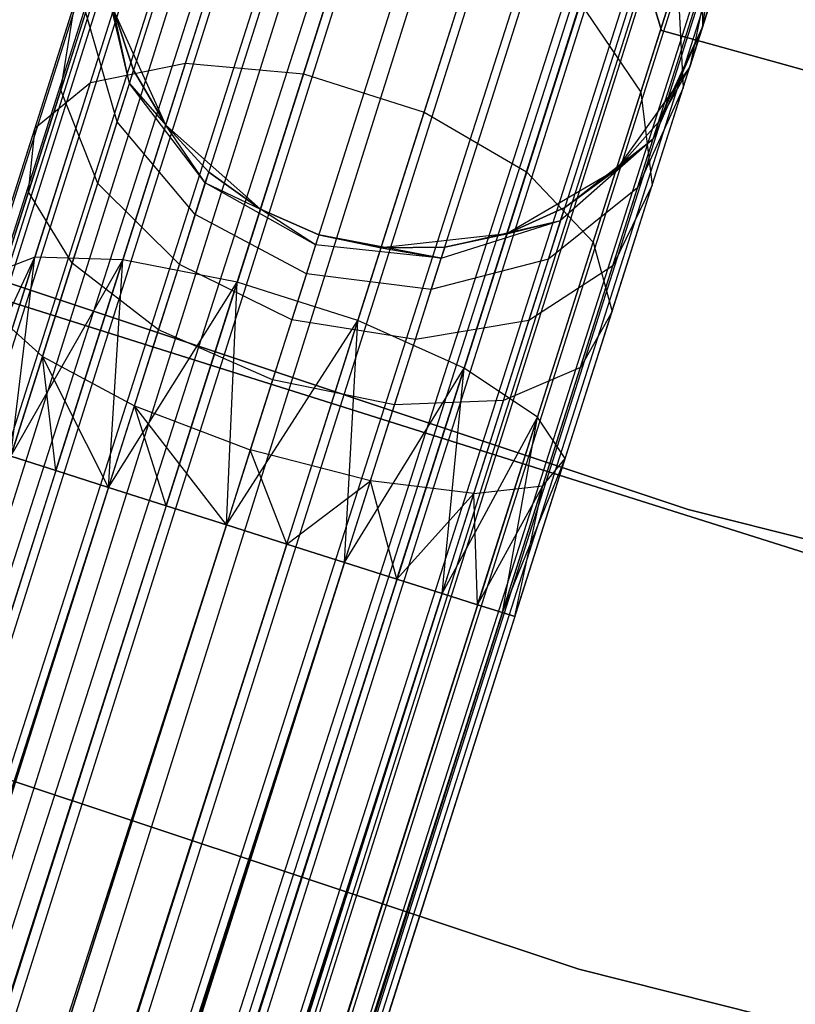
# Model space of a CAD drawing. Extents: x -189 to 189, y -189 to 189.
# Tile 78 of 256: x -19.58 to -17.03, y -61.09 to -57.85. Entities that reach past the tile are written whole.
import ezdxf

# ---------------------------------------------------------------- set-up
doc = ezdxf.new("R2010")
doc.units = 0
doc.header["$LTSCALE"] = 25.4
doc.layers.get('0').update_dxf_attribs({"linetype": 'CONTINUOUS'})

# ---------------------------------------------------------------- blocks, each defined once
blk = doc.blocks.new('CAMELEON-KENAI-C-12244_STL')
at = {"color": 0}
for p, q in [((-51.9935, -160.2633, -9.3955), (-14.0261, -40.9153, -9.3955)), ((-51.9935, -160.2633, -9.3955), (-14.0261, -40.9153, -9.3955)), ((-51.952, -160.2765, -9.809), (-14.0261, -40.9153, -9.6045)), ((-51.952, -160.2765, -9.809), (-14.0261, -40.9153, -9.3955)), ((-51.952, -160.2765, -9.809), (-14.0261, -40.9153, -9.6045)), ((-51.952, -160.2765, -9.809), (-14.0261, -40.9153, -9.3955)), ((-51.9935, -160.2633, -9.3955), (-13.9847, -40.9284, -9.191)), ((-51.9935, -160.2633, -9.3955), (-13.9847, -40.9284, -9.191)), ((-51.952, -160.2765, -9.809), (-13.9847, -40.9284, -9.809)), ((-51.952, -160.2765, -9.809), (-13.9847, -40.9284, -9.809)), ((-51.871, -160.3022, -9), (-13.9847, -40.9284, -9.191)), ((-51.871, -160.3022, -9), (-13.9847, -40.9284, -9.191)), ((-51.7539, -160.3395, -10.1691), (-13.9847, -40.9284, -9.809)), ((-51.7539, -160.3395, -10.1691), (-13.9847, -40.9284, -9.809)), ((-51.871, -160.3022, -9), (-13.9037, -40.9542, -9)), ((-51.871, -160.3022, -9), (-13.9037, -40.9542, -9)), ((-51.7539, -160.3395, -10.1691), (-13.9037, -40.9542, -10)), ((-51.7539, -160.3395, -10.1691), (-13.9037, -40.9542, -10)), ((-13.7866, -40.9915, -8.8309), (-51.871, -160.3022, -9)), ((-13.7866, -40.9915, -8.8309), (-51.871, -160.3022, -9)), ((-51.7539, -160.3395, -10.1691), (-13.7866, -40.9915, -10.1691)), ((-51.7539, -160.3395, -10.1691), (-13.7866, -40.9915, -10.1691)), ((-51.4333, -160.4415, -10.4135), (-13.7866, -40.9915, -10.1691)), ((-51.4333, -160.4415, -10.4135), (-13.7866, -40.9915, -10.1691)), ((-13.6385, -41.0386, -8.691), (-51.871, -160.3022, -9)), ((-13.6385, -41.0386, -8.691), (-51.871, -160.3022, -9)), ((-51.6059, -160.3866, -8.691), (-13.6385, -41.0386, -8.691)), ((-51.6059, -160.3866, -8.691), (-13.6385, -41.0386, -8.691)), ((-51.4333, -160.4415, -10.4135), (-13.6385, -41.0386, -10.309)), ((-51.4333, -160.4415, -10.4135), (-13.6385, -41.0386, -10.309)), ((-13.466, -41.0935, -8.5864), (-51.6059, -160.3866, -8.691)), ((-13.466, -41.0935, -8.5864), (-51.6059, -160.3866, -8.691)), ((-51.4333, -160.4415, -10.4135), (-13.466, -41.0935, -10.4135)), ((-51.4333, -160.4415, -10.4135), (-13.466, -41.0935, -10.4135)), ((-13.466, -41.0935, -10.4135), (-51.0457, -160.5648, -10.5)), ((-13.466, -41.0935, -10.4135), (-51.0457, -160.5648, -10.5)), ((-13.2765, -41.1537, -8.5219), (-51.6059, -160.3866, -8.691)), ((-13.2765, -41.1537, -8.5219), (-51.6059, -160.3866, -8.691)), ((-13.2765, -41.1537, -8.5219), (-51.2439, -160.5018, -8.5219)), ((-13.2765, -41.1537, -8.5219), (-51.2439, -160.5018, -8.5219)), ((-13.2765, -41.1537, -10.4781), (-51.0457, -160.5648, -10.5)), ((-13.2765, -41.1537, -10.4781), (-51.0457, -160.5648, -10.5)), ((-13.0784, -41.2168, -8.5), (-51.0457, -160.5648, -8.5)), ((-13.0784, -41.2168, -8.5), (-51.0457, -160.5648, -8.5)), ((-13.0784, -41.2168, -10.5), (-51.0457, -160.5648, -10.5)), ((-13.0784, -41.2168, -10.5), (-51.0457, -160.5648, -10.5)), ((-13.0784, -41.2168, -10.5), (-50.6581, -160.6881, -10.4135)), ((-13.0784, -41.2168, -10.5), (-50.6581, -160.6881, -10.4135)), ((-50.8476, -160.6278, -8.5219), (-12.8803, -41.2798, -8.5219)), ((-50.8476, -160.6278, -8.5219), (-12.8803, -41.2798, -8.5219)), ((-12.8803, -41.2798, -10.4781), (-50.6581, -160.6881, -10.4135)), ((-12.8803, -41.2798, -10.4781), (-50.6581, -160.6881, -10.4135)), ((-12.6908, -41.3401, -8.5864), (-50.8476, -160.6278, -8.5219)), ((-12.6908, -41.3401, -8.5864), (-50.8476, -160.6278, -8.5219)), ((-50.6581, -160.6881, -10.4135), (-12.6908, -41.3401, -10.4135)), ((-50.6581, -160.6881, -10.4135), (-12.6908, -41.3401, -10.4135)), ((-12.5183, -41.3949, -8.691), (-50.8476, -160.6278, -8.5219)), ((-12.5183, -41.3949, -8.691), (-50.8476, -160.6278, -8.5219)), ((-50.6581, -160.6881, -10.4135), (-12.5183, -41.3949, -10.309)), ((-50.6581, -160.6881, -10.4135), (-12.5183, -41.3949, -10.309)), ((-12.5183, -41.3949, -8.691), (-50.4856, -160.743, -8.691)), ((-12.5183, -41.3949, -8.691), (-50.4856, -160.743, -8.691)), ((-50.3376, -160.7901, -10.1691), (-12.5183, -41.3949, -10.309)), ((-50.3376, -160.7901, -10.1691), (-12.5183, -41.3949, -10.309)), ((-12.3702, -41.442, -8.8309), (-50.4856, -160.743, -8.691)), ((-12.3702, -41.442, -8.8309), (-50.4856, -160.743, -8.691)), ((-50.3376, -160.7901, -10.1691), (-12.3702, -41.442, -10.1691)), ((-50.3376, -160.7901, -10.1691), (-12.3702, -41.442, -10.1691)), ((-12.3702, -41.442, -8.8309), (-50.2205, -160.8273, -9)), ((-12.3702, -41.442, -8.8309), (-50.2205, -160.8273, -9)), ((-50.1394, -160.8531, -9.809), (-12.3702, -41.442, -10.1691)), ((-50.1394, -160.8531, -9.809), (-12.3702, -41.442, -10.1691)), ((-12.2531, -41.4793, -9), (-50.2205, -160.8273, -9)), ((-12.2531, -41.4793, -9), (-50.2205, -160.8273, -9)), ((-50.1394, -160.8531, -9.809), (-12.2531, -41.4793, -10)), ((-50.1394, -160.8531, -9.809), (-12.2531, -41.4793, -10)), ((-50.2205, -160.8273, -9), (-12.1721, -41.5051, -9.191)), ((-50.2205, -160.8273, -9), (-12.1721, -41.5051, -9.191)), ((-50.2205, -160.8273, -9), (-12.1307, -41.5182, -9.3955)), ((-50.2205, -160.8273, -9), (-12.1307, -41.5182, -9.3955)), ((-50.1394, -160.8531, -9.809), (-12.1721, -41.5051, -9.809)), ((-50.1394, -160.8531, -9.809), (-12.1721, -41.5051, -9.809)), ((-50.098, -160.8663, -9.3955), (-12.1721, -41.5051, -9.809)), ((-50.098, -160.8663, -9.3955), (-12.1721, -41.5051, -9.809)), ((-50.098, -160.8663, -9.3955), (-12.1307, -41.5182, -9.3955)), ((-50.098, -160.8663, -9.3955), (-12.1307, -41.5182, -9.6045)), ((-50.098, -160.8663, -9.3955), (-12.1307, -41.5182, -9.3955)), ((-50.098, -160.8663, -9.3955), (-12.1307, -41.5182, -9.6045)), ((-19.0333, -57.9966, -159.0673), (-18.8569, -57.4423, -159.5137)), ((-19.0333, -57.9966, -159.0673), (-18.8569, -57.4423, -159.5137)), ((-18.6456, -58.0312, -158.9209), (-18.4587, -57.4434, -159.3941)), ((-18.6456, -58.0312, -158.9209), (-18.4587, -57.4434, -159.3941)), ((-17.3416, -57.4746, -160.853), (-17.335, -57.8776, -160.9553)), ((-17.3416, -57.4746, -160.853), (-17.335, -57.8776, -160.9553)), ((-17.4699, -57.889, -165), (-17.5819, -57.5216, -165)), ((-17.5819, -57.5216, -167), (-17.4699, -57.889, -167)), ((-17.5819, -57.5216, -167), (-17.4699, -57.889, -167)), ((-17.4699, -57.889, -165), (-17.5819, -57.5216, -165)), ((-19.3453, -58.0595, -159.3349), (-19.1883, -57.5661, -159.7322)), ((-19.3453, -58.0595, -159.3349), (-19.1883, -57.5661, -159.7322)), ((-18.2494, -58.1573, -158.9209), (-18.0624, -57.5695, -159.3941)), ((-18.2494, -58.1573, -158.9209), (-18.0624, -57.5695, -159.3941)), ((-17.2927, -57.6012, -167), (-17.3766, -58.0085, -167)), ((-17.2927, -57.6012, -167), (-17.3766, -58.0085, -167)), ((-17.335, -57.8776, -160.9553), (-17.2927, -57.6012, -161.5)), ((-17.335, -57.8776, -160.9553), (-17.2927, -57.6012, -161.5)), ((-19.2174, -58.0629, -161.1555), (-19.3101, -57.6684, -161.0623)), ((-19.2174, -58.0629, -161.1555), (-19.3101, -57.6684, -161.0623)), ((-17.5378, -58.0912, -159.7322), (-17.4173, -57.7126, -160.25)), ((-17.5378, -58.0912, -159.7322), (-17.4173, -57.7126, -160.25)), ((-17.4173, -57.7126, -160.25), (-17.3987, -58.0779, -160.4477)), ((-17.4173, -57.7126, -160.25), (-17.3987, -58.0779, -160.4477)), ((-19.5277, -58.209, -159.6774), (-19.3955, -57.7937, -160.0119)), ((-19.5277, -58.209, -159.6774), (-19.3955, -57.7937, -160.0119)), ((-19.4428, -58.0855, -160.3043), (-19.3955, -57.7937, -160.0119)), ((-19.4428, -58.0855, -160.3043), (-19.3955, -57.7937, -160.0119)), ((-17.913, -58.353, -159.0673), (-17.7367, -57.7986, -159.5137)), ((-17.913, -58.353, -159.0673), (-17.7367, -57.7986, -159.5137)), ((-17.7367, -57.7986, -159.5137), (-17.5378, -58.0912, -159.7322)), ((-17.7367, -57.7986, -159.5137), (-17.5378, -58.0912, -159.7322)), ((-19.4428, -58.0855, -160.3043), (-19.3613, -57.8294, -160.6545)), ((-19.4428, -58.0855, -160.3043), (-19.3613, -57.8294, -160.6545)), ((-19.2577, -58.1896, -160.8346), (-19.3613, -57.8294, -160.6545)), ((-19.2577, -58.1896, -160.8346), (-19.3613, -57.8294, -160.6545)), ((-19.098, -58.2001, -167), (-19.2695, -57.8213, -167)), ((-19.2174, -58.0629, -161.1555), (-19.2695, -57.8213, -161.5)), ((-19.2695, -57.8213, -161.5), (-19.2037, -58.0197, -161.5)), ((-19.2174, -58.0629, -161.1555), (-19.2695, -57.8213, -161.5)), ((-19.2037, -58.0197, -161.5), (-19.2695, -57.8213, -167)), ((-19.098, -58.2001, -167), (-19.2695, -57.8213, -167)), ((-19.2037, -58.0197, -161.5), (-19.2695, -57.8213, -167)), ((-19.2695, -57.8213, -161.5), (-19.2037, -58.0197, -161.5)), ((-17.3132, -57.8092, -161.5), (-17.3766, -58.0085, -167)), ((-17.3132, -57.8092, -161.5), (-17.3766, -58.0085, -167)), ((-17.335, -57.8776, -160.9553), (-17.3132, -57.8092, -161.5)), ((-17.335, -57.8776, -160.9553), (-17.3132, -57.8092, -161.5)), ((-17.335, -57.8776, -160.9553), (-17.4975, -58.2451, -161.0623)), ((-17.335, -57.8776, -160.9553), (-17.4975, -58.2451, -161.0623)), ((-17.48, -58.1902, -161.5), (-17.335, -57.8776, -160.9553)), ((-17.48, -58.1902, -161.5), (-17.335, -57.8776, -160.9553)), ((-14.7643, -58.6383, -165), (-17.4699, -57.889, -165)), ((-17.4699, -57.889, -165), (-17.4699, -57.889, -167)), ((-17.4699, -57.889, -167), (-14.7643, -58.6383, -167)), ((-17.4699, -57.889, -165), (-17.4699, -57.889, -167)), ((-17.4699, -57.889, -167), (-14.7643, -58.6383, -167)), ((-14.7643, -58.6383, -165), (-17.4699, -57.889, -165)), ((-17.3987, -58.0779, -160.4477), (-17.335, -57.8776, -160.9553)), ((-17.3987, -58.0779, -160.4477), (-17.335, -57.8776, -160.9553)), ((-17.3766, -58.0085, -161.5), (-17.335, -57.8776, -160.9553)), ((-17.3766, -58.0085, -161.5), (-17.335, -57.8776, -160.9553)), ((-17.3822, -59.463, -167), (-21.7768, -57.9966, -167)), ((-21.7768, -57.9966, -168), (-17.3822, -59.463, -168)), ((-17.3822, -59.463, -167), (-21.7768, -57.9966, -167)), ((-21.7768, -57.9966, -168), (-17.3822, -59.463, -168)), ((-19.3453, -58.0595, -159.3349), (-19.0333, -57.9966, -159.0673)), ((-19.3453, -58.0595, -159.3349), (-19.0333, -57.9966, -159.0673)), ((-19.2387, -58.6422, -158.7867), (-19.0333, -57.9966, -159.0673)), ((-19.2387, -58.6422, -158.7867), (-19.0333, -57.9966, -159.0673)), ((-19.0333, -57.9966, -159.0673), (-18.6456, -58.0312, -158.9209)), ((-19.0333, -57.9966, -159.0673), (-18.6456, -58.0312, -158.9209)), ((-19.2174, -58.0629, -161.1555), (-19.2037, -58.0197, -161.5)), ((-19.2174, -58.0629, -161.1555), (-19.2037, -58.0197, -161.5)), ((-19.2037, -58.0197, -161.5), (-19.098, -58.2001, -161.5)), ((-19.098, -58.2001, -167), (-19.2037, -58.0197, -161.5)), ((-19.2037, -58.0197, -161.5), (-19.098, -58.2001, -161.5)), ((-19.098, -58.2001, -167), (-19.2037, -58.0197, -161.5)), ((-18.8634, -58.7157, -158.6233), (-18.6456, -58.0312, -158.9209)), ((-18.8634, -58.7157, -158.6233), (-18.6456, -58.0312, -158.9209)), ((-18.6456, -58.0312, -158.9209), (-18.2494, -58.1573, -158.9209)), ((-18.6456, -58.0312, -158.9209), (-18.2494, -58.1573, -158.9209)), ((-17.3766, -58.0085, -167), (-17.6189, -58.3464, -167)), ((-17.3766, -58.0085, -167), (-17.6189, -58.3464, -167)), ((-17.48, -58.1902, -161.5), (-17.3766, -58.0085, -161.5)), ((-17.3766, -58.0085, -167), (-17.48, -58.1902, -161.5)), ((-17.48, -58.1902, -161.5), (-17.3766, -58.0085, -161.5)), ((-17.3766, -58.0085, -167), (-17.48, -58.1902, -161.5)), ((-17.3766, -58.0085, -161.5), (-17.3766, -58.0085, -167)), ((-17.3766, -58.0085, -161.5), (-17.3766, -58.0085, -167)), ((-19.5281, -58.6341, -159.0852), (-19.3453, -58.0595, -159.3349)), ((-19.5281, -58.6341, -159.0852), (-19.3453, -58.0595, -159.3349)), ((-19.5277, -58.209, -159.6774), (-19.3453, -58.0595, -159.3349)), ((-19.5277, -58.209, -159.6774), (-19.3453, -58.0595, -159.3349)), ((-19.2577, -58.1896, -160.8346), (-19.2174, -58.0629, -161.1555)), ((-19.2577, -58.1896, -160.8346), (-19.2174, -58.0629, -161.1555)), ((-18.9684, -58.3899, -161.2188), (-19.2174, -58.0629, -161.1555)), ((-19.2174, -58.0629, -161.1555), (-19.098, -58.2001, -161.5)), ((-19.2174, -58.0629, -161.1555), (-19.098, -58.2001, -161.5)), ((-18.9684, -58.3899, -161.2188), (-19.2174, -58.0629, -161.1555)), ((-19.5489, -58.4192, -160.0356), (-19.4428, -58.0855, -160.3043)), ((-19.5489, -58.4192, -160.0356), (-19.4428, -58.0855, -160.3043)), ((-19.3218, -58.3912, -160.5589), (-19.4428, -58.0855, -160.3043)), ((-19.3218, -58.3912, -160.5589), (-19.4428, -58.0855, -160.3043)), ((-17.6947, -58.5846, -159.3349), (-17.5378, -58.0912, -159.7322)), ((-17.6947, -58.5846, -159.3349), (-17.5378, -58.0912, -159.7322)), ((-17.3987, -58.0779, -160.4477), (-17.5487, -58.406, -160.6545)), ((-17.3987, -58.0779, -160.4477), (-17.5487, -58.406, -160.6545)), ((-17.5378, -58.0912, -159.7322), (-17.5001, -58.3966, -160.0119)), ((-17.5378, -58.0912, -159.7322), (-17.5001, -58.3966, -160.0119)), ((-17.5001, -58.3966, -160.0119), (-17.3987, -58.0779, -160.4477)), ((-17.5001, -58.3966, -160.0119), (-17.3987, -58.0779, -160.4477)), ((-18.4671, -58.8417, -158.6233), (-18.2494, -58.1573, -158.9209)), ((-18.4671, -58.8417, -158.6233), (-18.2494, -58.1573, -158.9209)), ((-18.2494, -58.1573, -158.9209), (-17.913, -58.353, -159.0673)), ((-18.2494, -58.1573, -158.9209), (-17.913, -58.353, -159.0673)), ((-19.3218, -58.3912, -160.5589), (-19.2577, -58.1896, -160.8346)), ((-19.3218, -58.3912, -160.5589), (-19.2577, -58.1896, -160.8346)), ((-19.0013, -58.4933, -160.9568), (-19.2577, -58.1896, -160.8346)), ((-19.0013, -58.4933, -160.9568), (-19.2577, -58.1896, -160.8346)), ((-17.6189, -58.3464, -161.5), (-17.48, -58.1902, -161.5)), ((-17.48, -58.1902, -161.5), (-17.6189, -58.3464, -167)), ((-17.48, -58.1902, -161.5), (-17.6189, -58.3464, -167)), ((-17.6189, -58.3464, -161.5), (-17.48, -58.1902, -161.5)), ((-17.48, -58.1902, -161.5), (-17.4975, -58.2451, -161.0623)), ((-17.48, -58.1902, -161.5), (-17.4975, -58.2451, -161.0623)), ((-19.6815, -58.6927, -159.4672), (-19.5277, -58.209, -159.6774)), ((-19.6815, -58.6927, -159.4672), (-19.5277, -58.209, -159.6774)), ((-19.5489, -58.4192, -160.0356), (-19.5277, -58.209, -159.6774)), ((-19.5489, -58.4192, -160.0356), (-19.5277, -58.209, -159.6774)), ((-18.7873, -58.4765, -167), (-19.098, -58.2001, -167)), ((-18.9684, -58.3899, -161.2188), (-19.098, -58.2001, -161.5)), ((-19.098, -58.2001, -161.5), (-18.9572, -58.3546, -161.5)), ((-18.9684, -58.3899, -161.2188), (-19.098, -58.2001, -161.5)), ((-18.9572, -58.3546, -161.5), (-19.098, -58.2001, -167)), ((-18.7873, -58.4765, -167), (-19.098, -58.2001, -167)), ((-18.9572, -58.3546, -161.5), (-19.098, -58.2001, -167)), ((-19.098, -58.2001, -161.5), (-18.9572, -58.3546, -161.5)), ((-19.098, -58.2001, -161.5), (-19.098, -58.2001, -167)), ((-19.098, -58.2001, -161.5), (-19.098, -58.2001, -167)), ((-17.4975, -58.2451, -161.0623), (-17.8011, -58.5135, -161.1555)), ((-17.4975, -58.2451, -161.0623), (-17.8011, -58.5135, -161.1555)), ((-17.7873, -58.4703, -161.5), (-17.4975, -58.2451, -161.0623)), ((-17.7873, -58.4703, -161.5), (-17.4975, -58.2451, -161.0623)), ((-17.6189, -58.3464, -161.5), (-17.4975, -58.2451, -161.0623)), ((-17.6189, -58.3464, -161.5), (-17.4975, -58.2451, -161.0623)), ((-17.5487, -58.406, -160.6545), (-17.4975, -58.2451, -161.0623)), ((-17.5487, -58.406, -160.6545), (-17.4975, -58.2451, -161.0623)), ((-18.9684, -58.3899, -161.2188), (-18.9572, -58.3546, -161.5)), ((-18.9684, -58.3899, -161.2188), (-18.9572, -58.3546, -161.5)), ((-18.9572, -58.3546, -161.5), (-18.7873, -58.4765, -161.5)), ((-18.7873, -58.4765, -167), (-18.9572, -58.3546, -161.5)), ((-18.9572, -58.3546, -161.5), (-18.7873, -58.4765, -161.5)), ((-18.7873, -58.4765, -167), (-18.9572, -58.3546, -161.5)), ((-18.1184, -58.9986, -158.7867), (-17.913, -58.353, -159.0673)), ((-18.1184, -58.9986, -158.7867), (-17.913, -58.353, -159.0673)), ((-17.6189, -58.3464, -167), (-17.9778, -58.5565, -167)), ((-17.6189, -58.3464, -167), (-17.9778, -58.5565, -167)), ((-17.913, -58.353, -159.0673), (-17.6947, -58.5846, -159.3349)), ((-17.913, -58.353, -159.0673), (-17.6947, -58.5846, -159.3349)), ((-17.7873, -58.4703, -161.5), (-17.6189, -58.3464, -161.5)), ((-17.6189, -58.3464, -167), (-17.7873, -58.4703, -161.5)), ((-17.7873, -58.4703, -161.5), (-17.6189, -58.3464, -161.5)), ((-17.6189, -58.3464, -167), (-17.7873, -58.4703, -161.5)), ((-17.6189, -58.3464, -161.5), (-17.6189, -58.3464, -167)), ((-17.6189, -58.3464, -161.5), (-17.6189, -58.3464, -167)), ((-16.4078, -59.7914, -160.5), (-20.8823, -58.3781, -160.5)), ((-20.8823, -58.3781, -170), (-16.4078, -59.7914, -170)), ((-20.8823, -58.3781, -170), (-16.4078, -59.7914, -170)), ((-16.4078, -59.7914, -160.5), (-20.8823, -58.3781, -160.5)), ((-19.6726, -58.8079, -159.8666), (-19.5489, -58.4192, -160.0356)), ((-19.6726, -58.8079, -159.8666), (-19.5489, -58.4192, -160.0356)), ((-19.4054, -58.6538, -160.3474), (-19.5489, -58.4192, -160.0356)), ((-19.4054, -58.6538, -160.3474), (-19.5489, -58.4192, -160.0356)), ((-19.4054, -58.6538, -160.3474), (-19.3218, -58.3912, -160.5589)), ((-19.4054, -58.6538, -160.3474), (-19.3218, -58.3912, -160.5589)), ((-19.0536, -58.6579, -160.7318), (-19.3218, -58.3912, -160.5589)), ((-19.0536, -58.6579, -160.7318), (-19.3218, -58.3912, -160.5589)), ((-19.0013, -58.4933, -160.9568), (-18.9684, -58.3899, -161.2188)), ((-19.0013, -58.4933, -160.9568), (-18.9684, -58.3899, -161.2188)), ((-18.6061, -58.5928, -161.2412), (-18.9684, -58.3899, -161.2188)), ((-18.9684, -58.3899, -161.2188), (-18.7873, -58.4765, -161.5)), ((-18.9684, -58.3899, -161.2188), (-18.7873, -58.4765, -161.5)), ((-18.6061, -58.5928, -161.2412), (-18.9684, -58.3899, -161.2188)), ((-17.5487, -58.406, -160.6545), (-17.8414, -58.6402, -160.8346)), ((-17.5487, -58.406, -160.6545), (-17.8414, -58.6402, -160.8346)), ((-17.6322, -58.812, -159.6774), (-17.5001, -58.3966, -160.0119)), ((-17.6322, -58.812, -159.6774), (-17.5001, -58.3966, -160.0119)), ((-17.5001, -58.3966, -160.0119), (-17.6302, -58.6621, -160.3043)), ((-17.5001, -58.3966, -160.0119), (-17.6302, -58.6621, -160.3043)), ((-17.6302, -58.6621, -160.3043), (-17.5487, -58.406, -160.6545)), ((-17.6302, -58.6621, -160.3043), (-17.5487, -58.406, -160.6545)), ((-18.5958, -58.5603, -167), (-18.7873, -58.4765, -167)), ((-18.6061, -58.5928, -161.2412), (-18.7873, -58.4765, -161.5)), ((-18.7873, -58.4765, -161.5), (-18.5958, -58.5603, -161.5)), ((-18.6061, -58.5928, -161.2412), (-18.7873, -58.4765, -161.5)), ((-18.7873, -58.4765, -161.5), (-18.5958, -58.5603, -161.5)), ((-18.7873, -58.4765, -161.5), (-18.7873, -58.4765, -167)), ((-18.5958, -58.5603, -167), (-18.7873, -58.4765, -167)), ((-18.7873, -58.4765, -161.5), (-18.7873, -58.4765, -167)), ((-17.9778, -58.5565, -161.5), (-17.7873, -58.4703, -161.5)), ((-17.7873, -58.4703, -161.5), (-17.9778, -58.5565, -167)), ((-17.7873, -58.4703, -161.5), (-17.9778, -58.5565, -167)), ((-17.9778, -58.5565, -161.5), (-17.7873, -58.4703, -161.5)), ((-17.8011, -58.5135, -161.1555), (-17.7873, -58.4703, -161.5)), ((-17.8011, -58.5135, -161.1555), (-17.7873, -58.4703, -161.5)), ((-19.0536, -58.6579, -160.7318), (-19.0013, -58.4933, -160.9568)), ((-19.0536, -58.6579, -160.7318), (-19.0013, -58.4933, -160.9568)), ((-18.6364, -58.688, -161), (-19.0013, -58.4933, -160.9568)), ((-18.6364, -58.688, -161), (-19.0013, -58.4933, -160.9568)), ((-18.1932, -58.6365, -161.2188), (-17.8011, -58.5135, -161.1555)), ((-18.1932, -58.6365, -161.2188), (-17.8011, -58.5135, -161.1555)), ((-18.182, -58.6012, -161.5), (-17.8011, -58.5135, -161.1555)), ((-18.182, -58.6012, -161.5), (-17.8011, -58.5135, -161.1555)), ((-17.9778, -58.5565, -161.5), (-17.8011, -58.5135, -161.1555)), ((-17.9778, -58.5565, -161.5), (-17.8011, -58.5135, -161.1555)), ((-17.8414, -58.6402, -160.8346), (-17.8011, -58.5135, -161.1555)), ((-17.8414, -58.6402, -160.8346), (-17.8011, -58.5135, -161.1555)), ((-18.5958, -58.5603, -161.5), (-18.6061, -58.5928, -161.2412)), ((-18.5958, -58.5603, -161.5), (-18.6061, -58.5928, -161.2412)), ((-18.391, -58.6025, -167), (-18.5958, -58.5603, -167)), ((-18.5958, -58.5603, -161.5), (-18.391, -58.6025, -161.5)), ((-18.1932, -58.6365, -161.2188), (-18.5958, -58.5603, -161.5)), ((-18.1932, -58.6365, -161.2188), (-18.5958, -58.5603, -161.5)), ((-18.5958, -58.5603, -161.5), (-18.391, -58.6025, -161.5)), ((-18.5958, -58.5603, -161.5), (-18.5958, -58.5603, -167)), ((-18.391, -58.6025, -167), (-18.5958, -58.5603, -167)), ((-18.5958, -58.5603, -161.5), (-18.5958, -58.5603, -167)), ((-17.9778, -58.5565, -167), (-18.391, -58.6025, -167)), ((-17.9778, -58.5565, -167), (-18.391, -58.6025, -167)), ((-18.182, -58.6012, -161.5), (-17.9778, -58.5565, -161.5)), ((-17.9778, -58.5565, -167), (-18.182, -58.6012, -161.5)), ((-18.182, -58.6012, -161.5), (-17.9778, -58.5565, -161.5)), ((-17.9778, -58.5565, -167), (-18.182, -58.6012, -161.5)), ((-17.9778, -58.5565, -161.5), (-17.9778, -58.5565, -167)), ((-17.9778, -58.5565, -161.5), (-17.9778, -58.5565, -167)), ((-18.6061, -58.5928, -161.2412), (-18.6364, -58.688, -161)), ((-18.6061, -58.5928, -161.2412), (-18.6364, -58.688, -161)), ((-18.1932, -58.6365, -161.2188), (-18.6061, -58.5928, -161.2412)), ((-18.1932, -58.6365, -161.2188), (-18.6061, -58.5928, -161.2412)), ((-18.391, -58.6025, -161.5), (-18.182, -58.6012, -161.5)), ((-18.182, -58.6012, -161.5), (-18.391, -58.6025, -167)), ((-18.182, -58.6012, -161.5), (-18.391, -58.6025, -167)), ((-18.391, -58.6025, -161.5), (-18.182, -58.6012, -161.5)), ((-18.391, -58.6025, -161.5), (-18.1932, -58.6365, -161.2188)), ((-18.391, -58.6025, -161.5), (-18.1932, -58.6365, -161.2188)), ((-18.391, -58.6025, -161.5), (-18.391, -58.6025, -167)), ((-18.391, -58.6025, -161.5), (-18.391, -58.6025, -167)), ((-18.182, -58.6012, -161.5), (-18.1932, -58.6365, -161.2188)), ((-18.182, -58.6012, -161.5), (-18.1932, -58.6365, -161.2188)), ((-17.8775, -59.1592, -159.0852), (-17.6947, -58.5846, -159.3349)), ((-17.8775, -59.1592, -159.0852), (-17.6947, -58.5846, -159.3349)), ((-17.6947, -58.5846, -159.3349), (-17.6322, -58.812, -159.6774)), ((-17.6947, -58.5846, -159.3349), (-17.6322, -58.812, -159.6774)), ((-19.8052, -59.2249, -159.191), (-19.5281, -58.6341, -159.0852)), ((-19.8052, -59.2249, -159.191), (-19.5281, -58.6341, -159.0852)), ((-19.7242, -59.2507, -159), (-19.5281, -58.6341, -159.0852)), ((-19.7242, -59.2507, -159), (-19.5281, -58.6341, -159.0852)), ((-19.5281, -58.6341, -159.0852), (-19.6815, -58.6927, -159.4672)), ((-19.5281, -58.6341, -159.0852), (-19.6815, -58.6927, -159.4672)), ((-19.6071, -59.288, -158.8309), (-19.5281, -58.6341, -159.0852)), ((-19.6071, -59.288, -158.8309), (-19.5281, -58.6341, -159.0852)), ((-19.6071, -59.288, -158.8309), (-19.2387, -58.6422, -158.7867)), ((-19.6071, -59.288, -158.8309), (-19.2387, -58.6422, -158.7867)), ((-19.2387, -58.6422, -158.7867), (-19.5281, -58.6341, -159.0852)), ((-19.2387, -58.6422, -158.7867), (-19.5281, -58.6341, -159.0852)), ((-19.4591, -59.3351, -158.691), (-19.2387, -58.6422, -158.7867)), ((-19.4591, -59.3351, -158.691), (-19.2387, -58.6422, -158.7867)), ((-19.2865, -59.3899, -158.5865), (-19.2387, -58.6422, -158.7867)), ((-19.2865, -59.3899, -158.5865), (-19.2387, -58.6422, -158.7867)), ((-18.8634, -58.7157, -158.6233), (-19.2387, -58.6422, -158.7867)), ((-18.8634, -58.7157, -158.6233), (-19.2387, -58.6422, -158.7867)), ((-18.2261, -58.7399, -160.9568), (-18.1932, -58.6365, -161.2188)), ((-18.2261, -58.7399, -160.9568), (-18.1932, -58.6365, -161.2188)), ((-17.8414, -58.6402, -160.8346), (-18.2261, -58.7399, -160.9568)), ((-17.8414, -58.6402, -160.8346), (-18.2261, -58.7399, -160.9568)), ((-17.9055, -58.8418, -160.5589), (-17.8414, -58.6402, -160.8346)), ((-17.9055, -58.8418, -160.5589), (-17.8414, -58.6402, -160.8346)), ((-19.5027, -58.9597, -160.2145), (-19.4054, -58.6538, -160.3474)), ((-19.5027, -58.9597, -160.2145), (-19.4054, -58.6538, -160.3474)), ((-19.1219, -58.8723, -160.5591), (-19.4054, -58.6538, -160.3474)), ((-19.1219, -58.8723, -160.5591), (-19.4054, -58.6538, -160.3474)), ((-19.1219, -58.8723, -160.5591), (-19.0536, -58.6579, -160.7318)), ((-19.1219, -58.8723, -160.5591), (-19.0536, -58.6579, -160.7318)), ((-18.6846, -58.8394, -160.7929), (-19.0536, -58.6579, -160.7318)), ((-18.6846, -58.8394, -160.7929), (-19.0536, -58.6579, -160.7318)), ((-17.6302, -58.6621, -160.3043), (-17.9055, -58.8418, -160.5589)), ((-17.6302, -58.6621, -160.3043), (-17.9055, -58.8418, -160.5589)), ((-17.7363, -58.9959, -160.0356), (-17.6302, -58.6621, -160.3043)), ((-17.7363, -58.9959, -160.0356), (-17.6302, -58.6621, -160.3043)), ((-18.6364, -58.688, -161), (-18.6846, -58.8394, -160.7929)), ((-18.6364, -58.688, -161), (-18.6846, -58.8394, -160.7929)), ((-18.2261, -58.7399, -160.9568), (-18.6364, -58.688, -161)), ((-18.2261, -58.7399, -160.9568), (-18.6364, -58.688, -161)), ((-19.2865, -59.3899, -158.5865), (-18.8634, -58.7157, -158.6233)), ((-19.2865, -59.3899, -158.5865), (-18.8634, -58.7157, -158.6233)), ((-19.0971, -59.4502, -158.5219), (-18.8634, -58.7157, -158.6233)), ((-19.0971, -59.4502, -158.5219), (-18.8634, -58.7157, -158.6233)), ((-18.8989, -59.5132, -158.5), (-18.8634, -58.7157, -158.6233)), ((-18.8989, -59.5132, -158.5), (-18.8634, -58.7157, -158.6233)), ((-18.4671, -58.8417, -158.6233), (-18.8634, -58.7157, -158.6233)), ((-18.4671, -58.8417, -158.6233), (-18.8634, -58.7157, -158.6233)), ((-18.2784, -58.9045, -160.7318), (-18.2261, -58.7399, -160.9568)), ((-18.2784, -58.9045, -160.7318), (-18.2261, -58.7399, -160.9568)), ((-19.6726, -58.8079, -159.8666), (-19.5027, -58.9597, -160.2145)), ((-19.6726, -58.8079, -159.8666), (-19.5027, -58.9597, -160.2145)), ((-18.8989, -59.5132, -158.5), (-18.4671, -58.8417, -158.6233)), ((-18.8989, -59.5132, -158.5), (-18.4671, -58.8417, -158.6233)), ((-18.6846, -58.8394, -160.7929), (-18.7474, -59.0368, -160.634)), ((-18.6846, -58.8394, -160.7929), (-18.7474, -59.0368, -160.634)), ((-18.7008, -59.5763, -158.5219), (-18.4671, -58.8417, -158.6233)), ((-18.7008, -59.5763, -158.5219), (-18.4671, -58.8417, -158.6233)), ((-18.2784, -58.9045, -160.7318), (-18.6846, -58.8394, -160.7929)), ((-18.2784, -58.9045, -160.7318), (-18.6846, -58.8394, -160.7929)), ((-18.5113, -59.6366, -158.5865), (-18.4671, -58.8417, -158.6233)), ((-18.5113, -59.6366, -158.5865), (-18.4671, -58.8417, -158.6233)), ((-18.1184, -58.9986, -158.7867), (-18.4671, -58.8417, -158.6233)), ((-18.1184, -58.9986, -158.7867), (-18.4671, -58.8417, -158.6233)), ((-17.9055, -58.8418, -160.5589), (-18.2784, -58.9045, -160.7318)), ((-17.9055, -58.8418, -160.5589), (-18.2784, -58.9045, -160.7318)), ((-17.989, -59.1044, -160.3474), (-17.9055, -58.8418, -160.5589)), ((-17.989, -59.1044, -160.3474), (-17.9055, -58.8418, -160.5589)), ((-17.7861, -59.2957, -159.4672), (-17.6322, -58.812, -159.6774)), ((-17.7861, -59.2957, -159.4672), (-17.6322, -58.812, -159.6774)), ((-17.6322, -58.812, -159.6774), (-17.7363, -58.9959, -160.0356)), ((-17.6322, -58.812, -159.6774), (-17.7363, -58.9959, -160.0356)), ((-19.2013, -59.122, -160.4506), (-19.1219, -58.8723, -160.5591)), ((-19.2013, -59.122, -160.4506), (-19.1219, -58.8723, -160.5591)), ((-18.7474, -59.0368, -160.634), (-19.1219, -58.8723, -160.5591)), ((-18.7474, -59.0368, -160.634), (-19.1219, -58.8723, -160.5591)), ((-18.3467, -59.1189, -160.5591), (-18.2784, -58.9045, -160.7318)), ((-18.3467, -59.1189, -160.5591), (-18.2784, -58.9045, -160.7318)), ((-19.6071, -59.288, -160.1691), (-19.5027, -58.9597, -160.2145)), ((-19.6071, -59.288, -160.1691), (-19.5027, -58.9597, -160.2145)), ((-19.2865, -59.3899, -160.4135), (-19.5027, -58.9597, -160.2145)), ((-19.5027, -58.9597, -160.2145), (-19.2013, -59.122, -160.4506)), ((-19.4591, -59.3351, -160.309), (-19.5027, -58.9597, -160.2145)), ((-19.2865, -59.3899, -160.4135), (-19.5027, -58.9597, -160.2145)), ((-19.4591, -59.3351, -160.309), (-19.5027, -58.9597, -160.2145)), ((-19.5027, -58.9597, -160.2145), (-19.2013, -59.122, -160.4506)), ((-18.5113, -59.6366, -158.5865), (-18.1184, -58.9986, -158.7867)), ((-18.5113, -59.6366, -158.5865), (-18.1184, -58.9986, -158.7867)), ((-18.3388, -59.6914, -158.691), (-18.1184, -58.9986, -158.7867)), ((-18.3388, -59.6914, -158.691), (-18.1184, -58.9986, -158.7867)), ((-18.1908, -59.7385, -158.8309), (-18.1184, -58.9986, -158.7867)), ((-18.1908, -59.7385, -158.8309), (-18.1184, -58.9986, -158.7867)), ((-17.8775, -59.1592, -159.0852), (-18.1184, -58.9986, -158.7867)), ((-17.8775, -59.1592, -159.0852), (-18.1184, -58.9986, -158.7867)), ((-17.7363, -58.9959, -160.0356), (-17.989, -59.1044, -160.3474)), ((-17.7363, -58.9959, -160.0356), (-17.989, -59.1044, -160.3474)), ((-17.86, -59.3845, -159.8666), (-17.7363, -58.9959, -160.0356)), ((-17.86, -59.3845, -159.8666), (-17.7363, -58.9959, -160.0356)), ((-18.7474, -59.0368, -160.634), (-18.8205, -59.2666, -160.5341)), ((-18.7474, -59.0368, -160.634), (-18.8205, -59.2666, -160.5341)), ((-18.3467, -59.1189, -160.5591), (-18.7474, -59.0368, -160.634)), ((-18.3467, -59.1189, -160.5591), (-18.7474, -59.0368, -160.634)), ((-19.2865, -59.3899, -160.4135), (-19.2013, -59.122, -160.4506)), ((-19.2865, -59.3899, -160.4135), (-19.2013, -59.122, -160.4506)), ((-19.2013, -59.122, -160.4506), (-18.8205, -59.2666, -160.5341)), ((-18.8989, -59.5132, -160.5), (-19.2013, -59.122, -160.4506)), ((-19.0971, -59.4502, -160.4781), (-19.2013, -59.122, -160.4506)), ((-18.8989, -59.5132, -160.5), (-19.2013, -59.122, -160.4506)), ((-19.0971, -59.4502, -160.4781), (-19.2013, -59.122, -160.4506)), ((-19.2013, -59.122, -160.4506), (-18.8205, -59.2666, -160.5341)), ((-18.4261, -59.3686, -160.4506), (-18.3467, -59.1189, -160.5591)), ((-18.4261, -59.3686, -160.4506), (-18.3467, -59.1189, -160.5591)), ((-17.989, -59.1044, -160.3474), (-18.3467, -59.1189, -160.5591)), ((-17.989, -59.1044, -160.3474), (-18.3467, -59.1189, -160.5591)), ((-18.0863, -59.4103, -160.2145), (-17.989, -59.1044, -160.3474)), ((-18.0863, -59.4103, -160.2145), (-17.989, -59.1044, -160.3474)), ((-18.1908, -59.7385, -158.8309), (-17.8775, -59.1592, -159.0852)), ((-18.1908, -59.7385, -158.8309), (-17.8775, -59.1592, -159.0852)), ((-18.0737, -59.7758, -159), (-17.8775, -59.1592, -159.0852)), ((-18.0737, -59.7758, -159), (-17.8775, -59.1592, -159.0852)), ((-17.9926, -59.8016, -159.191), (-17.8775, -59.1592, -159.0852)), ((-17.9926, -59.8016, -159.191), (-17.8775, -59.1592, -159.0852)), ((-17.7861, -59.2957, -159.4672), (-17.8775, -59.1592, -159.0852)), ((-17.7861, -59.2957, -159.4672), (-17.8775, -59.1592, -159.0852)), ((-19.4591, -59.3351, -158.691), (-19.6071, -59.288, -158.8309)), ((-19.6071, -59.288, -160.1691), (-19.4591, -59.3351, -160.309)), ((-19.6071, -59.288, -160.1691), (-19.4591, -59.3351, -160.309)), ((-19.4591, -59.3351, -158.691), (-19.6071, -59.288, -158.8309)), ((-18.8205, -59.2666, -160.5341), (-18.8989, -59.5132, -160.5)), ((-18.8205, -59.2666, -160.5341), (-18.8989, -59.5132, -160.5)), ((-18.4261, -59.3686, -160.4506), (-18.8205, -59.2666, -160.5341)), ((-18.4261, -59.3686, -160.4506), (-18.8205, -59.2666, -160.5341)), ((-18.7008, -59.5763, -160.4781), (-18.8205, -59.2666, -160.5341)), ((-18.7008, -59.5763, -160.4781), (-18.8205, -59.2666, -160.5341)), ((-17.9926, -59.8016, -159.191), (-17.7861, -59.2957, -159.4672)), ((-17.9926, -59.8016, -159.191), (-17.7861, -59.2957, -159.4672)), ((-17.9512, -59.8147, -159.6045), (-17.7861, -59.2957, -159.4672)), ((-17.9512, -59.8147, -159.3955), (-17.7861, -59.2957, -159.4672)), ((-17.9512, -59.8147, -159.3955), (-17.7861, -59.2957, -159.4672)), ((-17.9512, -59.8147, -159.6045), (-17.7861, -59.2957, -159.4672)), ((-17.86, -59.3845, -159.8666), (-17.7861, -59.2957, -159.4672)), ((-17.86, -59.3845, -159.8666), (-17.7861, -59.2957, -159.4672)), ((-19.4591, -59.3351, -158.691), (-49.4221, -153.0095, -158.8309)), ((-19.4591, -59.3351, -158.691), (-49.4221, -153.0095, -158.8309)), ((-19.4591, -59.3351, -160.309), (-49.274, -153.0566, -160.309)), ((-19.4591, -59.3351, -160.309), (-49.274, -153.0566, -160.309)), ((-19.2865, -59.3899, -158.5865), (-19.4591, -59.3351, -158.691)), ((-19.4591, -59.3351, -160.309), (-19.2865, -59.3899, -160.4135)), ((-19.4591, -59.3351, -160.309), (-19.2865, -59.3899, -160.4135)), ((-19.2865, -59.3899, -158.5865), (-19.4591, -59.3351, -158.691)), ((-19.2865, -59.3899, -158.5865), (-49.4221, -153.0095, -158.8309)), ((-19.2865, -59.3899, -158.5865), (-49.4221, -153.0095, -158.8309)), ((-19.2865, -59.3899, -160.4135), (-49.274, -153.0566, -160.309)), ((-19.2865, -59.3899, -160.4135), (-49.274, -153.0566, -160.309)), ((-19.2865, -59.3899, -158.5865), (-49.1015, -153.1115, -158.5865)), ((-19.2865, -59.3899, -158.5865), (-49.1015, -153.1115, -158.5865)), ((-19.2865, -59.3899, -160.4135), (-48.912, -153.1718, -160.4781)), ((-19.2865, -59.3899, -160.4135), (-48.912, -153.1718, -160.4781)), ((-19.0971, -59.4502, -158.5219), (-19.2865, -59.3899, -158.5865)), ((-19.2865, -59.3899, -160.4135), (-19.0971, -59.4502, -160.4781)), ((-19.2865, -59.3899, -160.4135), (-19.0971, -59.4502, -160.4781)), ((-19.0971, -59.4502, -158.5219), (-19.2865, -59.3899, -158.5865)), ((-18.7008, -59.5763, -160.4781), (-18.4261, -59.3686, -160.4506)), ((-18.7008, -59.5763, -160.4781), (-18.4261, -59.3686, -160.4506)), ((-18.5113, -59.6366, -160.4135), (-18.4261, -59.3686, -160.4506)), ((-18.5113, -59.6366, -160.4135), (-18.4261, -59.3686, -160.4506)), ((-18.0863, -59.4103, -160.2145), (-18.4261, -59.3686, -160.4506)), ((-18.3388, -59.6914, -160.309), (-18.4261, -59.3686, -160.4506)), ((-18.0863, -59.4103, -160.2145), (-18.4261, -59.3686, -160.4506)), ((-18.3388, -59.6914, -160.309), (-18.4261, -59.3686, -160.4506)), ((-18.0863, -59.4103, -160.2145), (-17.86, -59.3845, -159.8666)), ((-18.0863, -59.4103, -160.2145), (-17.86, -59.3845, -159.8666)), ((-18.0737, -59.7758, -160), (-17.86, -59.3845, -159.8666)), ((-18.0737, -59.7758, -160), (-17.86, -59.3845, -159.8666)), ((-17.9926, -59.8016, -159.809), (-17.86, -59.3845, -159.8666)), ((-17.9926, -59.8016, -159.809), (-17.86, -59.3845, -159.8666)), ((-17.9512, -59.8147, -159.6045), (-17.86, -59.3845, -159.8666)), ((-17.9512, -59.8147, -159.6045), (-17.86, -59.3845, -159.8666)), ((-18.3388, -59.6914, -160.309), (-18.0863, -59.4103, -160.2145)), ((-18.3388, -59.6914, -160.309), (-18.0863, -59.4103, -160.2145)), ((-18.1908, -59.7385, -160.1691), (-18.0863, -59.4103, -160.2145)), ((-18.1908, -59.7385, -160.1691), (-18.0863, -59.4103, -160.2145)), ((-18.0737, -59.7758, -160), (-18.0863, -59.4103, -160.2145)), ((-18.0737, -59.7758, -160), (-18.0863, -59.4103, -160.2145)), ((-19.0971, -59.4502, -158.5219), (-49.1015, -153.1115, -158.5865)), ((-19.0971, -59.4502, -158.5219), (-49.1015, -153.1115, -158.5865)), ((-19.0971, -59.4502, -160.4781), (-48.912, -153.1718, -160.4781)), ((-19.0971, -59.4502, -160.4781), (-48.912, -153.1718, -160.4781)), ((-18.8989, -59.5132, -158.5), (-19.0971, -59.4502, -158.5219)), ((-19.0971, -59.4502, -160.4781), (-18.8989, -59.5132, -160.5)), ((-19.0971, -59.4502, -160.4781), (-18.8989, -59.5132, -160.5)), ((-18.8989, -59.5132, -158.5), (-19.0971, -59.4502, -158.5219)), ((-22.2476, -59.4755, -160.5), (-17.7412, -60.9729, -160.5)), ((-17.7412, -60.9729, -170), (-22.2476, -59.4755, -170)), ((-22.2476, -59.4755, -160.5), (-17.7412, -60.9729, -160.5)), ((-17.7412, -60.9729, -170), (-22.2476, -59.4755, -170)), ((-12.8903, -60.5969, -167), (-17.3822, -59.463, -167)), ((-17.3822, -59.463, -167), (-17.3822, -59.463, -168)), ((-17.3822, -59.463, -168), (-12.8903, -60.5969, -168)), ((-17.3822, -59.463, -167), (-17.3822, -59.463, -168)), ((-12.8903, -60.5969, -167), (-17.3822, -59.463, -167)), ((-17.3822, -59.463, -168), (-12.8903, -60.5969, -168)), ((-18.8989, -59.5132, -158.5), (-49.1015, -153.1115, -158.5865)), ((-18.8989, -59.5132, -158.5), (-49.1015, -153.1115, -158.5865)), ((-48.7139, -153.2348, -158.5), (-18.8989, -59.5132, -158.5)), ((-18.8989, -59.5132, -160.5), (-48.7139, -153.2348, -160.5)), ((-18.8989, -59.5132, -160.5), (-48.7139, -153.2348, -160.5)), ((-48.7139, -153.2348, -158.5), (-18.8989, -59.5132, -158.5)), ((-18.8989, -59.5132, -160.5), (-18.7008, -59.5763, -160.4781)), ((-18.7008, -59.5763, -158.5219), (-18.8989, -59.5132, -158.5)), ((-18.7008, -59.5763, -158.5219), (-18.8989, -59.5132, -158.5)), ((-18.8989, -59.5132, -160.5), (-18.7008, -59.5763, -160.4781)), ((-18.7008, -59.5763, -158.5219), (-48.7139, -153.2348, -158.5)), ((-18.7008, -59.5763, -158.5219), (-48.7139, -153.2348, -158.5)), ((-18.7008, -59.5763, -160.4781), (-48.5158, -153.2978, -160.4781)), ((-18.7008, -59.5763, -160.4781), (-48.5158, -153.2978, -160.4781)), ((-18.7008, -59.5763, -160.4781), (-18.5113, -59.6366, -160.4135)), ((-18.5113, -59.6366, -158.5865), (-18.7008, -59.5763, -158.5219)), ((-18.5113, -59.6366, -158.5865), (-18.7008, -59.5763, -158.5219)), ((-18.7008, -59.5763, -160.4781), (-18.5113, -59.6366, -160.4135)), ((-18.5113, -59.6366, -158.5865), (-48.7139, -153.2348, -158.5)), ((-18.5113, -59.6366, -158.5865), (-48.7139, -153.2348, -158.5)), ((-18.5113, -59.6366, -160.4135), (-48.5158, -153.2978, -160.4781)), ((-18.5113, -59.6366, -160.4135), (-48.5158, -153.2978, -160.4781)), ((-18.5113, -59.6366, -158.5865), (-48.3263, -153.3581, -158.5865)), ((-18.5113, -59.6366, -158.5865), (-48.3263, -153.3581, -158.5865)), ((-18.5113, -59.6366, -160.4135), (-48.1538, -153.413, -160.309)), ((-18.5113, -59.6366, -160.4135), (-48.1538, -153.413, -160.309)), ((-18.5113, -59.6366, -160.4135), (-18.3388, -59.6914, -160.309)), ((-18.3388, -59.6914, -158.691), (-18.5113, -59.6366, -158.5865)), ((-18.3388, -59.6914, -158.691), (-18.5113, -59.6366, -158.5865)), ((-18.5113, -59.6366, -160.4135), (-18.3388, -59.6914, -160.309)), ((-18.3388, -59.6914, -158.691), (-48.3263, -153.3581, -158.5865)), ((-18.3388, -59.6914, -158.691), (-48.3263, -153.3581, -158.5865)), ((-18.3388, -59.6914, -160.309), (-48.1538, -153.413, -160.309)), ((-18.3388, -59.6914, -160.309), (-48.1538, -153.413, -160.309)), ((-18.3388, -59.6914, -160.309), (-18.1908, -59.7385, -160.1691)), ((-18.1908, -59.7385, -158.8309), (-18.3388, -59.6914, -158.691)), ((-18.1908, -59.7385, -158.8309), (-18.3388, -59.6914, -158.691)), ((-18.3388, -59.6914, -160.309), (-18.1908, -59.7385, -160.1691)), ((-18.1908, -59.7385, -158.8309), (-48.3263, -153.3581, -158.5865)), ((-18.1908, -59.7385, -158.8309), (-48.3263, -153.3581, -158.5865)), ((-18.1908, -59.7385, -160.1691), (-48.1538, -153.413, -160.309)), ((-18.1908, -59.7385, -160.1691), (-48.1538, -153.413, -160.309)), ((-18.1908, -59.7385, -158.8309), (-48.0057, -153.4601, -158.8309)), ((-18.1908, -59.7385, -158.8309), (-48.0057, -153.4601, -158.8309)), ((-18.1908, -59.7385, -160.1691), (-47.8886, -153.4973, -160)), ((-18.1908, -59.7385, -160.1691), (-47.8886, -153.4973, -160)), ((-18.1908, -59.7385, -160.1691), (-18.0737, -59.7758, -160)), ((-18.0737, -59.7758, -159), (-18.1908, -59.7385, -158.8309)), ((-18.0737, -59.7758, -159), (-18.1908, -59.7385, -158.8309)), ((-18.1908, -59.7385, -160.1691), (-18.0737, -59.7758, -160)), ((-18.0737, -59.7758, -159), (-48.0057, -153.4601, -158.8309)), ((-18.0737, -59.7758, -159), (-48.0057, -153.4601, -158.8309)), ((-18.0737, -59.7758, -160), (-47.8886, -153.4973, -160)), ((-18.0737, -59.7758, -160), (-47.8886, -153.4973, -160)), ((-18.0737, -59.7758, -160), (-17.9926, -59.8016, -159.809)), ((-17.9926, -59.8016, -159.191), (-18.0737, -59.7758, -159)), ((-17.9926, -59.8016, -159.191), (-18.0737, -59.7758, -159)), ((-18.0737, -59.7758, -160), (-17.9926, -59.8016, -159.809)), ((-17.9926, -59.8016, -159.191), (-48.0057, -153.4601, -158.8309)), ((-17.9926, -59.8016, -159.191), (-48.0057, -153.4601, -158.8309)), ((-17.9926, -59.8016, -159.809), (-47.8886, -153.4973, -160)), ((-17.9926, -59.8016, -159.809), (-47.8886, -153.4973, -160)), ((-17.9926, -59.8016, -159.191), (-47.8076, -153.5231, -159.191)), ((-17.9926, -59.8016, -159.191), (-47.8076, -153.5231, -159.191)), ((-17.9926, -59.8016, -159.809), (-47.7662, -153.5363, -159.6045)), ((-17.9926, -59.8016, -159.809), (-47.7662, -153.5363, -159.6045)), ((-17.9926, -59.8016, -159.809), (-17.9512, -59.8147, -159.6045)), ((-17.9512, -59.8147, -159.3955), (-17.9926, -59.8016, -159.191)), ((-17.9512, -59.8147, -159.3955), (-17.9926, -59.8016, -159.191)), ((-17.9926, -59.8016, -159.809), (-17.9512, -59.8147, -159.6045)), ((-17.9512, -59.8147, -159.6045), (-47.8076, -153.5231, -159.191)), ((-17.9512, -59.8147, -159.6045), (-47.8076, -153.5231, -159.191)), ((-17.9512, -59.8147, -159.3955), (-47.8076, -153.5231, -159.191)), ((-17.9512, -59.8147, -159.3955), (-47.8076, -153.5231, -159.191)), ((-17.9512, -59.8147, -159.6045), (-47.7662, -153.5363, -159.6045)), ((-17.9512, -59.8147, -159.6045), (-47.7662, -153.5363, -159.6045)), ((-17.7412, -60.9729, -160.5), (-13.1355, -62.1294, -160.5)), ((-13.1355, -62.1294, -170), (-17.7412, -60.9729, -170)), ((-17.7412, -60.9729, -160.5), (-13.1355, -62.1294, -160.5)), ((-17.7412, -60.9729, -160.5), (-17.7412, -60.9729, -170)), ((-13.1355, -62.1294, -170), (-17.7412, -60.9729, -170)), ((-17.7412, -60.9729, -160.5), (-17.7412, -60.9729, -170))]:
    blk.add_line(p, q, dxfattribs=at)

msp = doc.modelspace()

# ---------------------------------------------------------------- block references
at = {"color": 0}
msp.add_blockref('CAMELEON-KENAI-C-12244_STL', (0, 0), dxfattribs=at)

doc.saveas('drawing.dxf')
